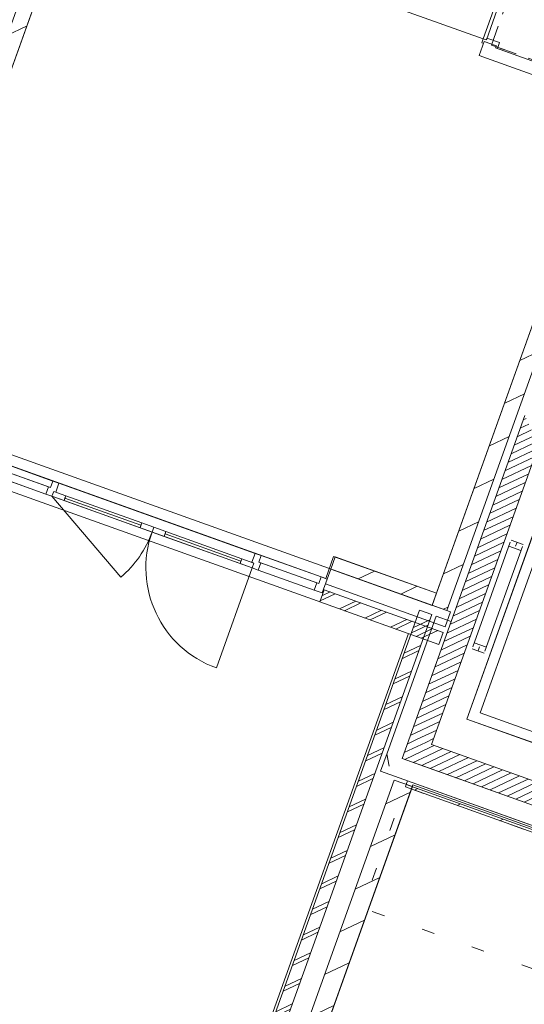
# Model space of a CAD drawing. Header units: metres. Extents: x 136314.7 to 136393.7, y 453293.7 to 453383.2.
# Tile 10 of 95: x 136350.7 to 136354.7, y 453308.1 to 453315.8. Entities that reach past the tile are written whole.
import ezdxf

# ---------------------------------------------------------------- set-up
doc = ezdxf.new("R2010")
doc.units = ezdxf.units.M
doc.set_wipeout_variables(frame=1)
for name, pattern in [('B0602', [312.5, 0, -312.5]), ('B0701', [234.1199934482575, 155.9999942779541, -78.11999917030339]), ('Wipeout_Contour', [1000, 0, -1000])]:
    doc.linetypes.add(name, pattern=pattern)
for name, color, linetype in [('kavelgrens', 211, 'Continuous'), ('SIT_Situatie plgr_2_New_21 Buitenwanden', 7, 'Continuous'), ('SIT_Situatie plgr_2_New_21 Buitenwanden Afdek-arcering', 7, 'Continuous'), ('SIT_Situatie plgr_2_New_21 Buitenwanden Deuren', 7, 'Continuous'), ('SIT_Situatie plgr_2_New_21 Buitenwanden Doorsnede-arcering', 7, 'Continuous'), ('SIT_Situatie plgr_2_New_22 C Binnenwanden', 7, 'Continuous'), ('SIT_Situatie plgr_2_New_22 C Binnenwanden Doorsnede-arcering', 7, 'Continuous'), ('SIT_Situatie plgr_2_New_22 NC Binnenwanden', 7, 'Continuous'), ('SIT_Situatie plgr_2_New_22 NC Binnenwanden Deuren', 7, 'Continuous'), ('SIT_Situatie plgr_2_New_23 Vloeren', 7, 'Continuous'), ('SIT_Situatie plgr_2_New_24 Trappen', 7, 'Continuous'), ('SIT_Situatie plgr_2_New_43 Vloerafwerking', 7, 'Continuous'), ('SIT_Situatie plgr_2_New_90 Terrein perceel', 7, 'Continuous'), ('SIT_Situatie plgr_4_23 Vloeren', 7, 'Continuous'), ('SIT_Situatie plgr_4_New_21 Buitenwanden', 7, 'Continuous'), ('SIT_Situatie plgr_4_New_21 Buitenwanden Doorsnede-arcering', 7, 'Continuous'), ('SIT_Situatie plgr_4_New_21 Buitenwanden Laagscheidingslijnen', 7, 'Continuous'), ('SIT_Situatie plgr_4_New_22 C Binnenwanden', 7, 'Continuous'), ('SIT_Situatie plgr_4_New_22 C Binnenwanden Doorsnede-arcering', 7, 'Continuous'), ('SIT_Situatie plgr_4_New_45 Plafondafwerking', 7, 'Continuous'), ('SIT_Situatie plgr_4_New_66 Transportvoorzieningen', 7, 'Continuous'), ('SIT_Situatie plgr_4_New_90 Terrein perceel', 7, 'Continuous')]:
    doc.layers.add(name, color=color, linetype=linetype)
pattern_1 = [(205.30822150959, (19050.70796805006, 24785.13211794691), (-106.8718969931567, 226.0053044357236), [])]
pattern_2 = [(205.3082214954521, (19084.40436645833, 24879.28353662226), (-21.37437938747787, 45.2010608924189), [])]

# ---------------------------------------------------------------- blocks, each defined once
blk = doc.blocks.new('*X120')
at = {"layer": 'SIT_Situatie plgr_4_New_21 Buitenwanden Doorsnede-arcering', "color": 7, "linetype": 'Continuous', "lineweight": 0}
blk.add_line((165321.4238115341, -137896.2032540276), (165303.9106826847, -137799.9132729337), dxfattribs=at)
blk = doc.blocks.new('woonblok 1 jutfasehof')
at = {"layer": 'SIT_Situatie plgr_2_New_22 C Binnenwanden Doorsnede-arcering', "linetype": 'Continuous', "lineweight": 0}
h = blk.add_hatch(dxfattribs=at)
h.set_pattern_fill('130_KALKZANDSTEEN_0002', color=252, style=0, pattern_type=2)
h.set_pattern_definition(pattern_1)
h.paths.add_polyline_path([(-17435.68831963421, 26914.09836377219), (-20960.29160446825, 17065.81060982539), (-20847.3093357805, 17025.37539049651), (-17322.70605094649, 26873.66314444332)])
at = {"layer": 'SIT_Situatie plgr_4_New_21 Buitenwanden Doorsnede-arcering', "linetype": 'Continuous', "lineweight": 0}
h = blk.add_hatch(dxfattribs=at)
h.set_pattern_fill('310_NAALDHOUT__01__0004', color=252, style=0, pattern_type=2)
h.set_pattern_definition([(25.30822149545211, (19084.40436645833, 24879.28353662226), (-106.8718969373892, 226.0053044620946), [])])
h.paths.add_polyline_path([(-12877.60361227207, 12703.26022908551), (-16813.15303436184, 14111.75384524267), (-16819.89224379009, 14092.92344979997), (-12884.34282170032, 12684.42983364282)])
at = {"layer": 'SIT_Situatie plgr_4_New_22 C Binnenwanden Doorsnede-arcering', "linetype": 'Continuous', "lineweight": 0}
h = blk.add_hatch(dxfattribs=at)
h.set_pattern_fill('220_GEWAPEND_BETON___PRE_67', color=252, style=0, pattern_type=2)
h.set_pattern_definition(pattern_2)
h.paths.add_polyline_path([(-15950.3787794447, 16819.24979575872), (-15780.9053764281, 16758.59696672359), (-15889.72595040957, 16988.72319877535)])
h = blk.add_hatch(dxfattribs=at)
h.set_pattern_fill('220_GEWAPEND_BETON___PRE_67', color=252, style=0, pattern_type=2)
h.set_pattern_definition(pattern_2)
h.paths.add_polyline_path([(-16616.52586566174, 14423.74383301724), (-16785.9992686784, 14484.3966620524), (-16846.65209771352, 14314.92325903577)])
h = blk.add_hatch(dxfattribs=at)
h.set_pattern_fill('220_GEWAPEND_BETON___PRE_67', color=252, style=0, pattern_type=2)
h.set_pattern_definition(pattern_2)
h.paths.add_polyline_path([(-16677.17869469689, 14254.27043000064), (-16616.52586566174, 14423.74383301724), (-16846.65209771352, 14314.92325903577)])
h = blk.add_hatch(dxfattribs=at)
h.set_pattern_fill('220_GEWAPEND_BETON___PRE_67', color=252, style=0, pattern_type=2)
h.set_pattern_definition(pattern_2)
h.paths.add_polyline_path([(-16677.17869469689, 14254.27043000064), (-15170.74802442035, 13715.134021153), (-15110.0952233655, 13884.60743418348), (-16616.52586566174, 14423.74383301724)])
h = blk.add_hatch(dxfattribs=at)
h.set_pattern_fill('130_KALKZANDSTEEN_0004', color=252, style=0, pattern_type=2)
h.set_pattern_definition([(205.3082214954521, (19084.40436645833, 24879.28353662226), (-106.8718969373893, 226.0053044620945), [])])
h.paths.add_polyline_path([(-19143.70814976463, 7451.434978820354), (-16766.07669573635, 14094.90569640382), (-16907.30453158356, 14145.44972059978), (-19284.93598591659, 7501.979002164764)])
at = {"layer": 'SIT_Situatie plgr_2_New_21 Buitenwanden', "color": 252, "linetype": 'Continuous', "lineweight": 0}
for p, q in [((-17430.58810699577, 15713.34763611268), (-17402.28345346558, 15792.43522419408)), ((-17444.06651343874, 15675.68687988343), (-17430.58810699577, 15713.34763611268))]:
    blk.add_line(p, q, dxfattribs=at)
at = {"layer": 'SIT_Situatie plgr_2_New_21 Buitenwanden', "color": 252, "linetype": 'Continuous', "lineweight": 0, "flags": 128}
blk.add_lwpolyline([(-17368.58743735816, 15886.5871147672), (-17402.28345346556, 15792.43522419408)], dxfattribs=at)
at = {"layer": 'SIT_Situatie plgr_2_New_21 Buitenwanden Deuren', "color": 252, "linetype": 'Continuous', "lineweight": 0}
for p, q in [((-20038.90246535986, 16589.48301831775), (-19602.97921200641, 16433.47046374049)), ((-19623.19682167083, 16376.97932939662), (-20059.12007502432, 16532.99188397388)), ((-19586.97339060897, 16427.74214100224), (-19568.77754191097, 16478.58416191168)), ((-19568.77754191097, 16478.58416191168), (-19521.70159662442, 16461.73615385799)), ((-19521.70159662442, 16461.73615385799), (-19546.63664854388, 16392.06375483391)), ((-17992.67489371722, 15914.51285227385), (-19521.70159662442, 16461.73615385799)), ((-19623.19682167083, 16376.97932939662), (-19602.97921200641, 16433.47046374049)), ((-19576.12087638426, 16360.13132134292), (-19623.19682167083, 16376.97932939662)), ((-19602.97921200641, 16433.47046374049), (-19586.97339060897, 16427.74214100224)), ((-19562.64246994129, 16397.79207757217), (-19576.12087638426, 16360.13132134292)), ((-19576.12087638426, 16360.13132134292), (-19562.64246994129, 16397.79207757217)), ((-19576.12087638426, 16360.13132134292), (-18015.08253068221, 15801.45137428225)), ((-19576.12087638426, 16360.13132134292), (-19039.84143131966, 15727.95622154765)), ((-19481.96898581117, 16326.43530523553), (-19576.12087638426, 16360.13132134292)), ((-19546.63664854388, 16392.06375483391), (-19562.64246994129, 16397.79207757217)), ((-19562.64246994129, 16397.79207757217), (-19468.49057936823, 16364.09606146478)), ((-19468.49057936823, 16364.09606146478), (-19481.96898581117, 16326.43530523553)), ((-18883.0143908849, 16133.31774203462), (-19475.22978258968, 16345.26568335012)), ((-18889.75359410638, 16114.48736391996), (-18876.27518766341, 16152.14812014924)), ((-18876.27518766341, 16152.14812014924), (-18782.12329709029, 16118.45210404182)), ((-18795.60170353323, 16080.79134781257), (-18889.75359410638, 16114.48736391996)), ((-18782.12329709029, 16118.45210404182), (-18795.60170353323, 16080.79134781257)), ((-18782.12329709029, 16118.45210404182), (-18795.60170353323, 16080.79134781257)), ((-18795.60170353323, 16080.79134781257), (-18701.44981296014, 16047.09533170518)), ((-18687.9714065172, 16084.75608793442), (-18782.12329709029, 16118.45210404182)), ((-18701.44981296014, 16047.09533170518), (-18687.9714065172, 16084.75608793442)), ((-18694.71060973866, 16065.9257098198), (-18102.49521803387, 15853.97776850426)), ((-18017.60994563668, 15844.84045324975), (-17992.67489371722, 15914.51285227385)), ((-17992.67489371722, 15914.51285227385), (-17945.59894843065, 15897.66484422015)), ((-17945.59894843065, 15897.66484422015), (-17963.79479712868, 15846.82282331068)), ((-18095.75601481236, 15872.80814661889), (-18109.23442125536, 15835.14739038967)), ((-18109.23442125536, 15835.14739038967), (-18015.08253068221, 15801.45137428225)), ((-18001.60412423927, 15839.11213051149), (-18095.75601481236, 15872.80814661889)), ((-18001.60412423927, 15839.11213051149), (-18017.60994563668, 15844.84045324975)), ((-18015.08253068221, 15801.45137428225), (-18001.60412423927, 15839.11213051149)), ((-18015.08253068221, 15801.45137428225), (-18001.60412423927, 15839.11213051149)), ((-17947.78897573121, 15841.09450057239), (-17968.00658539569, 15784.60336622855)), ((-17963.79479712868, 15846.82282331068), (-17947.78897573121, 15841.09450057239)), ((-17511.86572237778, 15685.08194599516), (-17947.78897573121, 15841.09450057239)), ((-18015.08253068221, 15801.45137428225), (-18294.42250421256, 15020.93220143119)), ((-17968.00658539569, 15784.60336622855), (-18015.08253068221, 15801.45137428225)), ((-17532.08333204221, 15628.59081165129), (-17968.00658539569, 15784.60336622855)), ((-17430.58810699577, 15713.34763611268), (-17402.28345346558, 15792.43522419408)), ((-17511.86572237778, 15685.08194599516), (-17495.85990098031, 15679.3536232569)), ((-17495.85990098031, 15679.3536232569), (-17477.66405228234, 15730.19564416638)), ((-17477.66405228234, 15730.19564416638), (-17430.58810699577, 15713.34763611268)), ((-17444.06651343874, 15675.68687988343), (-17430.58810699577, 15713.34763611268)), ((-17444.06651343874, 15675.68687988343), (-17430.58810699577, 15713.34763611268))]:
    blk.add_line(p, q, dxfattribs=at)
at = {"layer": 'SIT_Situatie plgr_2_New_21 Buitenwanden Deuren', "color": 252, "linetype": 'Continuous', "lineweight": 0, "flags": 128}
for points in [[(-19602.97921200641, 16433.47046374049), (-20038.90246535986, 16589.48301831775), (-20059.12007502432, 16532.99188397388), (-19623.19682167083, 16376.97932939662)], [(-19568.77754191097, 16478.58416191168), (-20036.7124380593, 16646.05336196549), (-20054.90828675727, 16595.21134105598), (-19586.97339060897, 16427.74214100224)], [(-18883.0143908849, 16133.31774203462), (-19475.22978258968, 16345.26568335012), (-19468.49057936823, 16364.09606146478), (-18876.27518766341, 16152.14812014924)], [(-18889.75359410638, 16114.48736391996), (-19481.96898581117, 16326.43530523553), (-19475.22978258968, 16345.26568335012), (-18883.0143908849, 16133.31774203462)], [(-18701.44981296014, 16047.09533170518), (-18109.23442125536, 15835.14739038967), (-18102.49521803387, 15853.97776850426), (-18694.71060973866, 16065.9257098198)], [(-18694.71060973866, 16065.9257098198), (-18102.49521803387, 15853.97776850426), (-18095.75601481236, 15872.80814661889), (-18687.9714065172, 16084.75608793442)], [(-17945.59894843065, 15897.66484422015), (-17477.66405228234, 15730.19564416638), (-17495.85990098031, 15679.3536232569), (-17963.79479712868, 15846.82282331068)]]:
    blk.add_lwpolyline(points, close=True, dxfattribs=at)
at = {"layer": 'SIT_Situatie plgr_2_New_21 Buitenwanden Deuren', "color": 252, "linetype": 'Continuous', "lineweight": 0}
for centre, radius, start, end in [((-19576.12087638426, 16360.13132134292), 828.9999999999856, 310.308221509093, 340.3082215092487), ((-18015.08253068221, 15801.45137428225), 828.99999999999, 160.3082215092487, 250.3082215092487)]:
    blk.add_arc(centre, radius, start, end, dxfattribs=at)
at = {"layer": 'SIT_Situatie plgr_2_New_22 C Binnenwanden', "color": 252, "linetype": 'Continuous', "lineweight": 0, "flags": 128}
blk.add_lwpolyline([(-20847.3093357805, 17025.37539049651), (-17322.70605094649, 26873.66314444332)], dxfattribs=at)
at = {"layer": 'SIT_Situatie plgr_2_New_22 NC Binnenwanden', "color": 252, "linetype": 'Continuous', "lineweight": 0}
blk.add_line((-16204.78956538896, 19907.05499277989), (-16110.63767481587, 19873.35897667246), dxfattribs=at)
at = {"layer": 'SIT_Situatie plgr_2_New_22 NC Binnenwanden', "color": 252, "linetype": 'Continuous', "lineweight": 0, "flags": 128}
for points in [[(-16204.78960852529, 19907.05501202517), (-16244.38243030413, 19796.42654080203)], [(-16116.53452220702, 19856.88241227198), (-16110.63771652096, 19873.35899991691)], [(-15175.01575448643, 19519.92227570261), (-16116.53452220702, 19856.88241227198)], [(-16244.38243030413, 19796.42654080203), (-16150.2305405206, 19762.73052248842)], [(-16150.2305405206, 19762.73052248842), (-15208.71177280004, 19425.77038591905)]]:
    blk.add_lwpolyline(points, dxfattribs=at)
at = {"layer": 'SIT_Situatie plgr_2_New_22 NC Binnenwanden Deuren', "color": 252, "linetype": 'Continuous', "lineweight": 0}
for p, q in [((-15896.27301745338, 20813.61375717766), (-16213.01558960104, 19928.58599321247)), ((-16189.00685770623, 19919.99350854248), (-15872.26428555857, 20805.02127250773)), ((-16213.01558960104, 19928.58599321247), (-17098.04335356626, 20245.32856536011)), ((-16224.80919601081, 19895.63283178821), (-16213.01558960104, 19928.58599321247)), ((-16210.68641254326, 19890.5784290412), (-16224.80919601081, 19895.63283178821)), ((-16213.01558960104, 19928.58599321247), (-16189.00685770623, 19919.99350854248)), ((-16213.01558960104, 19928.58599321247), (-16189.00685770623, 19919.99350854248)), ((-16204.78960933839, 19907.0550097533), (-16210.68641254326, 19890.5784290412)), ((-16110.63771955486, 19873.35899143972), (-16204.78960933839, 19907.0550097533)), ((-16204.78960933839, 19907.0550097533), (-16110.63771955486, 19873.35899143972)), ((-16204.78960933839, 19907.0550097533), (-16110.63771955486, 19873.35899143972)), ((-16189.00685770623, 19919.99350854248), (-16183.95245495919, 19934.11629201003)), ((-16183.95245495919, 19934.11629201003), (-16085.56373013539, 19898.90395287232)), ((-16085.56373013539, 19898.90395287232), (-16102.41173929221, 19851.82800798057)), ((-16116.53452275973, 19856.88241072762), (-16110.63771955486, 19873.35899143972)), ((-16102.41173929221, 19851.82800798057), (-16116.53452275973, 19856.88241072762))]:
    blk.add_line(p, q, dxfattribs=at)
at = {"layer": 'SIT_Situatie plgr_2_New_23 Vloeren', "color": 252, "linetype": 'Continuous', "lineweight": 0, "flags": 128}
blk.add_lwpolyline([(-17435.68011338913, 26914.0954268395), (-12972.89496644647, 25316.8897089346), (-16497.49206534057, 15468.61923946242), (-20960.29501356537, 17065.80108430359)], close=True, dxfattribs=at)
at = {"layer": 'SIT_Situatie plgr_2_New_24 Trappen', "color": 252, "linetype": 'B0701', "lineweight": 0}
for p, q in [((-16148.94281694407, 19879.10192520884), (-15827.81978344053, 20776.36944237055)), ((-16050.0833318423, 19843.72110829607), (-16148.94281694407, 19879.10192520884)), ((-16103.74990946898, 19862.9278374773), (-15181.06138185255, 19532.70687962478))]:
    blk.add_line(p, q, dxfattribs=at)
at = {"layer": 'SIT_Situatie plgr_2_New_90 Terrein perceel', "color": 252, "linetype": 'Continuous', "lineweight": 0, "flags": 128}
blk.add_lwpolyline([(-23052.89348392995, 11307.76129714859), (-20793.24791833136, 10499.05693686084), (-21945.72580608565, 7278.854277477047), (-19893.68470563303, 6335.23623268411), (-19633.0004078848, 7063.62804680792), (-19727.15070758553, 7097.323517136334), (-16795.59528254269, 15288.53791975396), (-21079.508136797, 16821.70675185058)], dxfattribs=at)
at = {"layer": 'SIT_Situatie plgr_4_New_21 Buitenwanden', "color": 252, "linetype": 'Continuous', "lineweight": 0, "flags": 128}
for points in [[(-17013.94446626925, 14215.47848302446), (-16963.4004420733, 14356.70631887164)], [(-13104.11405096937, 12975.50648184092), (-16846.65209771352, 14314.92325903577)], [(-17013.94446626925, 14215.47848302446), (-13154.65807496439, 12834.27864592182)], [(-16813.15303436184, 14111.75384524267), (-16803.04422952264, 14139.99941241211)], [(-12895.74037461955, 12741.6146011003), (-16803.04422952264, 14139.99941241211)], [(-16819.89223758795, 14092.92346712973), (-16813.15303436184, 14111.75384524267)], [(-16819.89223758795, 14092.92346712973), (-12865.51243738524, 12677.69064774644)]]:
    blk.add_lwpolyline(points, dxfattribs=at)
at = {"layer": 'SIT_Situatie plgr_4_New_21 Buitenwanden Laagscheidingslijnen', "color": 252, "linetype": 'Continuous', "lineweight": 0}
blk.add_line((-16813.15303436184, 14111.75384524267), (-12905.84917944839, 12713.36903392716), dxfattribs=at)
at = {"layer": 'SIT_Situatie plgr_4_New_22 C Binnenwanden', "color": 252, "linetype": 'Continuous', "lineweight": 0, "flags": 128}
for points in [[(-15110.0952233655, 13884.60743418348), (-16616.52586566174, 14423.74383301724)], [(-16846.65209771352, 14314.92325903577), (-16677.17869469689, 14254.27043000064)], [(-16677.17869469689, 14254.27043000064), (-15001.27462140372, 13654.48119211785)], [(-16907.30453158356, 14145.44972059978), (-19284.93598591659, 7501.979002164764)], [(-16907.30453158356, 14145.44972059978), (-16766.07669573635, 14094.90569640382)], [(-19143.70814976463, 7451.434978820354), (-16766.07669573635, 14094.90569640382)]]:
    blk.add_lwpolyline(points, dxfattribs=at)
at = {"layer": 'SIT_Situatie plgr_4_New_45 Plafondafwerking', "color": 252, "linetype": 'B0602', "lineweight": 0, "flags": 128}
blk.add_lwpolyline([(-13180.92127155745, 12790.57230206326), (-16819.89184956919, 14092.92332826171), (-17157.22952698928, 13150.34958409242), (-13518.25894897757, 11847.99855789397)], close=True, dxfattribs=at)
at = {"layer": 'SIT_Situatie plgr_4_New_66 Transportvoorzieningen', "color": 252, "linetype": 'Continuous', "lineweight": 0}
for p, q in [((-15612.35679445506, 16655.79057931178), (-16340.1907428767, 14622.10974311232)), ((-16237.91241752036, 14670.47444265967), (-15563.99209490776, 16553.51225395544)), ((-16294.07529419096, 15186.22756852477), (-16002.04315439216, 16002.21062008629)), ((-15902.27526113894, 15984.20658571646), (-15996.42715170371, 16017.90260184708)), ((-15949.35120642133, 16001.05459378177), (-15960.58321179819, 15969.67063026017)), ((-16199.92340362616, 15152.53155239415), (-15907.89126382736, 15968.51460395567)), ((-15919.12326920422, 15937.13064043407), (-16013.27515976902, 15970.82665656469)), ((-16188.6913982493, 15183.91551591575), (-16282.84328881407, 15217.61153204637)), ((-16205.53940631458, 15136.83957063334), (-16299.69129687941, 15170.53558676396)), ((-16252.61535159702, 15153.68757869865), (-16241.38334622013, 15185.07154222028)), ((-16237.91241752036, 14670.47444265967), (-15108.08973074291, 14266.12224909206)), ((-15059.72503119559, 14163.84392373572), (-16340.1907428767, 14622.10974311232))]:
    blk.add_line(p, q, dxfattribs=at)
at = {"layer": 'SIT_Situatie plgr_4_New_66 Transportvoorzieningen', "color": 252, "linetype": 'Continuous', "lineweight": 0, "flags": 128}
blk.add_lwpolyline([(-14331.89108277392, 16197.52475993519), (-15612.35679445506, 16655.79057931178), (-16340.1907428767, 14622.10974311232), (-15059.72503119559, 14163.84392373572)], close=True, dxfattribs=at)
at = {"layer": 'SIT_Situatie plgr_4_New_90 Terrein perceel', "color": 252, "linetype": 'Continuous', "lineweight": 0, "flags": 128}
blk.add_lwpolyline([(-12886.67199261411, 12722.43741479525), (-16761.02268690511, 14109.02862084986), (-19143.70899757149, 7451.43421499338), (-17307.77297551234, 6794.371309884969), (-15580.51145864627, 11620.60764246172), (-13542.09661997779, 10891.07944209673)], close=True, dxfattribs=at)
at = {"layer": 'SIT_Situatie plgr_4_23 Vloeren', "color": 252, "linetype": 'Continuous', "lineweight": 0}
blk.add_blockref('*X120', (-182269.3487333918, 152150.9261979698), dxfattribs=at)
at = {"color": 252, "linetype": 'Wipeout_Contour', "lineweight": 0, "ltscale": 857976.4972595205}
blk.add_wipeout([(-17487.61367272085, 15536.203109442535), (-16560.217550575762, 15204.297350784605), (-16526.52153446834, 15298.449241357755), (-17453.917656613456, 15630.355000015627)], dxfattribs=at).dxf.layer = 'SIT_Situatie plgr_2_New_21 Buitenwanden Afdek-arcering'
at = {"layer": 'SIT_Situatie plgr_2_New_21 Buitenwanden Doorsnede-arcering', "linetype": 'Continuous', "lineweight": 0}
h = blk.add_hatch(dxfattribs=at)
h.set_pattern_fill('130_KALKZANDSTEEN_0002', color=252, style=0, pattern_type=2)
h.set_pattern_definition(pattern_1)
h.paths.add_polyline_path([(-16576.77003763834, 15603.20361930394), (-17368.58743735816, 15886.5871147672), (-17402.28345346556, 15792.43522419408), (-16610.46605374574, 15509.05172873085)])
h = blk.add_hatch(dxfattribs=at)
h.set_pattern_fill('145_BAKSTEEN_0002', color=252, style=0, pattern_type=2)
h.set_pattern_definition([(205.30822150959, (19050.70796805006, 24785.13211794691), (-64.12313819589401, 135.6031826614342), []), (205.30822150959, (19063.53259568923, 24758.01148141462), (-64.12313819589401, 135.6031826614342), [])])
h.paths.add_polyline_path([(-17487.61367272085, 15536.20310944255), (-16560.21755057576, 15204.29735078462), (-16526.52153446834, 15298.44924135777), (-17453.91765661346, 15630.35500001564)])
at = {"layer": 'SIT_Situatie plgr_2_New_22 C Binnenwanden Doorsnede-arcering', "linetype": 'Continuous', "lineweight": 0}
h = blk.add_hatch(dxfattribs=at)
h.set_pattern_fill('130_KALKZANDSTEEN_0002', color=252, style=0, pattern_type=2)
h.set_pattern_definition(pattern_1)
h.paths.add_polyline_path([(-13085.87097515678, 25357.34241961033), (-16610.47425999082, 15509.05466566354), (-16497.4919913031, 15468.61944633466), (-12972.88870646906, 25316.90720028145)])
at = {"layer": 'SIT_Situatie plgr_4_New_21 Buitenwanden Doorsnede-arcering', "linetype": 'Continuous', "lineweight": 0}
h = blk.add_hatch(dxfattribs=at)
h.set_pattern_fill('145_BAKSTEEN_0004', color=252, style=0, pattern_type=2)
h.set_pattern_definition([(205.3082214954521, (19084.40436645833, 24879.28353662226), (-64.1231381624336, 135.6031826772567), []), (205.3082214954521, (19097.22899409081, 24852.16290008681), (-64.1231381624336, 135.6031826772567), [])])
h.paths.add_polyline_path([(-19634.1883069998, 7297.717896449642), (-19540.03641569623, 7264.02188238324), (-16615.22229010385, 15436.40577511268), (-16709.37418066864, 15470.1017912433)])
at = {"layer": 'SIT_Situatie plgr_4_New_22 C Binnenwanden Doorsnede-arcering', "linetype": 'Continuous', "lineweight": 0}
h = blk.add_hatch(dxfattribs=at)
h.set_pattern_fill('220_GEWAPEND_BETON___PRE_67', color=252, style=0, pattern_type=2)
h.set_pattern_definition(pattern_2)
h.paths.add_polyline_path([(-15950.3787794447, 16819.24979575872), (-16785.9992686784, 14484.3966620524), (-16616.52586566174, 14423.74383301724), (-15780.9053764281, 16758.59696672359)])
at = {"layer": 'SIT_Situatie plgr_2_New_21 Buitenwanden', "color": 252, "linetype": 'Continuous', "lineweight": 0, "flags": 128}
for points in [[(-16576.77003763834, 15603.20361930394), (-17368.58743735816, 15886.5871147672)], [(-16469.23821788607, 15458.50770456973), (-17402.28345346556, 15792.43522419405)], [(-17402.28345346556, 15792.43522419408), (-16610.46605374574, 15509.05172873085)], [(-17444.06651343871, 15675.6868798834), (-16511.02127785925, 15341.75936025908)], [(-17487.61367272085, 15536.20310944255), (-17453.91765661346, 15630.35500001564)], [(-16526.52153446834, 15298.44924135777), (-17453.91765661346, 15630.35500001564)], [(-16526.52153446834, 15298.44924135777), (-17453.91765661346, 15630.35500001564)], [(-16610.46605374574, 15509.05172873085), (-16576.77003763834, 15603.20361930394)], [(-17487.61367272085, 15536.20310944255), (-16560.21755057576, 15204.29735078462)], [(-17487.61367272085, 15536.20310944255), (-16560.21755057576, 15204.29735078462)], [(-16511.02127785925, 15341.75936025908), (-16469.23821788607, 15458.50770456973)], [(-16560.21755057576, 15204.29735078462), (-16526.52153446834, 15298.44924135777)], [(-16560.21755057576, 15204.29735078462), (-16526.52153446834, 15298.44924135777)]]:
    blk.add_lwpolyline(points, dxfattribs=at)
at = {"layer": 'SIT_Situatie plgr_2_New_21 Buitenwanden Deuren', "color": 252, "linetype": 'Continuous', "lineweight": 0}
for p, q in [((-17532.08333204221, 15628.59081165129), (-17511.86572237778, 15685.08194599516)), ((-17430.58810699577, 15713.34763611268), (-17469.00156535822, 15606.01448085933)), ((-17469.00156535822, 15606.01448085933), (-17532.08333204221, 15628.59081165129))]:
    blk.add_line(p, q, dxfattribs=at)
at = {"layer": 'SIT_Situatie plgr_2_New_21 Buitenwanden Deuren', "color": 252, "linetype": 'Continuous', "lineweight": 0, "flags": 128}
blk.add_lwpolyline([(-17532.08333204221, 15628.59081165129), (-17968.00658539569, 15784.60336622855), (-17947.78897573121, 15841.09450057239), (-17511.86572237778, 15685.08194599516)], close=True, dxfattribs=at)
at = {"layer": 'SIT_Situatie plgr_2_New_22 C Binnenwanden', "color": 252, "linetype": 'Continuous', "lineweight": 0, "flags": 128}
for points in [[(-13085.87097515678, 25357.34241961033), (-16610.47425999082, 15509.05466566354)], [(-16497.4919913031, 15468.61944633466), (-12972.88870646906, 25316.90720028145)], [(-16610.47425999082, 15509.05466566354), (-16497.4919913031, 15468.61944633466)]]:
    blk.add_lwpolyline(points, dxfattribs=at)
at = {"layer": 'SIT_Situatie plgr_2_New_43 Vloerafwerking', "color": 252, "linetype": 'Continuous', "lineweight": 0, "flags": 128}
blk.add_lwpolyline([(-16576.77002583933, 15603.2036340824), (-17379.88562352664, 15890.63064113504), (-17441.88630019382, 15717.3911428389), (-20072.49009685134, 16658.8578235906), (-20010.48942018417, 16832.09732188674), (-20813.60501787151, 17119.52432893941), (-17356.39370976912, 26779.5084567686), (-14880.19909101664, 25893.30310188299), (-14817.5245101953, 26068.42559281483), (-13373.23455903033, 25551.52872370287), (-13435.90913985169, 25376.40623277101), (-13119.55871773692, 25263.18776191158)], close=True, dxfattribs=at)
at = {"layer": 'SIT_Situatie plgr_4_New_21 Buitenwanden', "color": 252, "linetype": 'Continuous', "lineweight": 0, "flags": 128}
for points in [[(-16709.37418066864, 15470.1017912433), (-19634.1883069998, 7297.717896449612)], [(-16709.37418066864, 15470.1017912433), (-16615.22229010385, 15436.40577511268)], [(-19540.03641569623, 7264.02188238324), (-16615.22229010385, 15436.40577511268)], [(-16581.32818352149, 15424.27541474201), (-16963.4004420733, 14356.70631887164)], [(-16846.65209771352, 14314.92325903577), (-16464.57983922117, 15382.49235474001)], [(-16581.32818352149, 15424.27541474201), (-16464.57983922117, 15382.49235474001)]]:
    blk.add_lwpolyline(points, dxfattribs=at)
at = {"layer": 'SIT_Situatie plgr_4_New_22 C Binnenwanden', "color": 252, "linetype": 'Continuous', "lineweight": 0, "flags": 128}
for points in [[(-15889.72595040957, 16988.72319877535), (-16846.65209771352, 14314.92325903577)], [(-16616.52586566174, 14423.74383301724), (-15780.9053764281, 16758.59696672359)]]:
    blk.add_lwpolyline(points, dxfattribs=at)

msp = doc.modelspace()

# ---------------------------------------------------------------- block references
at = {"layer": 'kavelgrens', "xscale": 0.001, "yscale": 0.001}
msp.add_blockref('woonblok 1 jutfasehof', (136370.5694262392, 453295.7013199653), dxfattribs=at)

doc.saveas('drawing.dxf')
